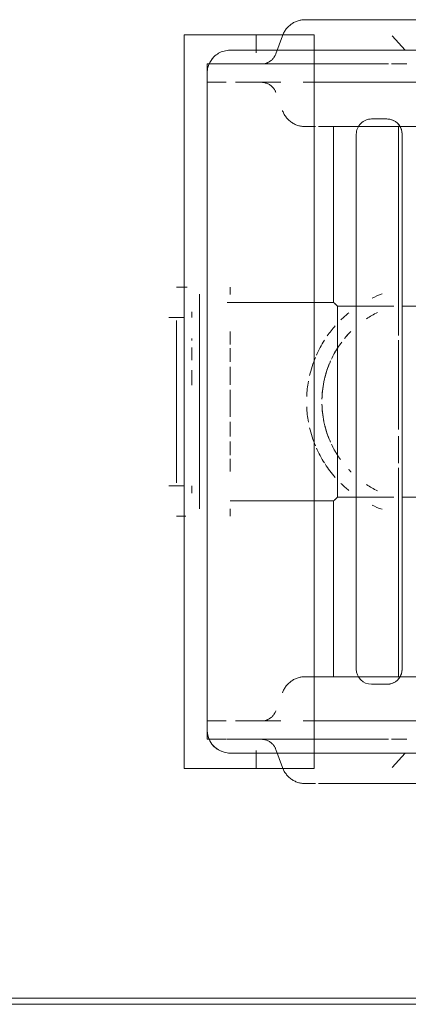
# Model space of a CAD drawing. Header units: millimetres. Extents: x -43279 to 212857, y -33734 to 71307.
# Tile 16 of 70: x -34108 to -34058, y 6186 to 6315. Entities that reach past the tile are written whole.
import ezdxf

# ---------------------------------------------------------------- set-up
doc = ezdxf.new("R2010")
doc.units = ezdxf.units.MM
for name, color, linetype, lineweight in [('M-EQPM', 7, 'Continuous', 18), ('Перекрытия', 7, 'Continuous', 5), ('Стены', 7, 'Continuous', 5)]:
    doc.layers.add(name, color=color, linetype=linetype, lineweight=lineweight)

# ---------------------------------------------------------------- blocks, each defined once
blk = doc.blocks.new('PR_Радиатор_PradoUniversal_PRADO - 22-300-V1661-50_ОВ_L01_Отметка 0_Отопление - зависимый 2')
at = {"layer": 'M-EQPM'}
for p, q in [((532.9, -8), (-532.9, -8)), ((536, -10), (547.4, -10)), ((536, -10), (536, -106)), ((547.4, -10), (553, -10)), ((553, -106), (553, -10)), ((536, -12), (-536, -12)), ((526.5, -21), (528.5, -21)), ((443, -22), (530.23, -22)), ((524.5, -93), (524.5, -23)), ((530.5, -23), (530.5, -93)), ((554, -43), (552.81, -43)), ((530.59, -45.48), (525.59, -45.48)), ((555, -47), (553, -47)), ((553, -47), (555, -47)), ((554, -47.39), (554, -58)), ((554, -58), (554, -68.61)), ((555, -69), (553, -69)), ((553, -69), (555, -69)), ((525.59, -70.52), (530.59, -70.52)), ((552.62, -73), (554, -73)), ((530.23, -94), (443, -94)), ((528.5, -95), (526.5, -95)), ((-536, -104), (536, -104)), ((547.4, -106), (536, -106)), ((553, -106), (547.4, -106)), ((-532.9, -108), (532.9, -108))]:
    blk.add_line(p, q, dxfattribs=at)
at = {"layer": 'M-EQPM', "color": 254, "true_color": 0xe6e6e6}
for p, q in [((524.97, -8), (508.37, -8)), ((508.37, -8), (524.97, -8)), ((524.97, -8), (527.67, -8)), ((527.67, -8), (524.97, -8)), ((532.9, -8), (533.07, -8)), ((539.26, -8.79), (539.35, -8.88)), ((525.79, -10.11), (524.1, -12)), ((524.1, -12), (525.79, -10.11)), ((540, -10), (536, -10)), ((543.6, -10), (540, -10)), ((541.02, -12.48), (540.16, -10.11)), ((550.2, -10), (543.6, -10)), ((543.6, -10), (543.6, -12.32)), ((543.6, -10), (543.6, -12.32)), ((553, -10), (553, -42)), ((-536, -12), (536, -12)), ((547, -12), (536, -12)), ((523.9, -13.8), (525.9, -13.8)), ((526.3, -13.8), (536, -13.8)), ((536, -13.8), (536, -102.2)), ((547.4, -13.8), (536, -13.8)), ((548.85, -13.8), (547.46, -13.8)), ((549.33, -13.8), (550, -13.8)), ((550, -13.8), (549.33, -13.8)), ((550, -15), (550, -13.8)), ((550, -15), (550, -13.8)), ((550, -102.2), (550, -13.8)), ((550, -101), (550, -15)), ((536, -16.2), (498.7, -16.2)), ((528.5, -21), (526.5, -21)), ((510.5, -22), (530.13, -22)), ((524.5, -23), (524.5, -93)), ((525, -49.35), (525, -22)), ((530.5, -93), (530.5, -23)), ((531.69, -22), (532.9, -22)), ((533.11, -22), (533.5, -22)), ((533.5, -45), (533.5, -22)), ((533.5, -45), (533.5, -22)), ((535.85, -22), (535.97, -22)), ((553, -44.14), (553, -42)), ((553, -42), (553, -46.69)), ((553, -74), (553, -42)), ((536, -45), (533.5, -45)), ((536, -45), (533.5, -45)), ((551, -43.95), (551, -58)), ((551, -45), (551, -45.99)), ((524.52, -45.48), (522.46, -45.48)), ((532.95, -45.48), (531.22, -45.48)), ((532.95, -45.48), (532.95, -58)), ((554, -58), (554, -47.39)), ((525, -53.5), (525, -49.95)), ((525, -66.05), (525, -54.37)), ((532.95, -58), (532.95, -70.52)), ((551, -58), (551, -72.05)), ((554, -66.33), (554, -58)), ((525, -94), (525, -66.65)), ((554, -68.61), (554, -66.6)), ((553, -69.31), (553, -74)), ((522.69, -70.52), (524.52, -70.52)), ((531.22, -70.52), (532.95, -70.52)), ((551, -70.01), (551, -71)), ((533.5, -71), (536, -71)), ((533.5, -71), (536, -71)), ((533.5, -94), (533.5, -71)), ((533.5, -94), (533.5, -71)), ((553, -74), (553, -71.86)), ((553, -74), (553, -106)), ((530.13, -94), (510.5, -94)), ((532.9, -94), (531.69, -94)), ((533.5, -94), (533.11, -94)), ((526.5, -95), (528.5, -95)), ((499.73, -99.8), (536, -99.8)), ((550, -102.2), (550, -101)), ((550, -102.2), (550, -101)), ((525.9, -102.2), (523.9, -102.2)), ((536, -102.2), (526.3, -102.2)), ((536, -102.2), (548.79, -102.2)), ((549.33, -102.2), (550, -102.2)), ((550, -102.2), (549.33, -102.2)), ((536, -104), (-536, -104)), ((525.79, -105.89), (524.1, -104)), ((524.1, -104), (525.79, -105.89)), ((536, -104), (547, -104)), ((540.16, -105.89), (541.02, -103.52)), ((543.6, -103.68), (543.6, -106)), ((543.6, -103.68), (543.6, -106)), ((536, -106), (540, -106)), ((540, -106), (543.6, -106)), ((540.16, -105.89), (540.11, -106.01)), ((543.6, -106), (550.2, -106)), ((524.97, -108), (508.37, -108)), ((508.37, -108), (524.97, -108)), ((524.97, -108), (526.88, -108)), ((526.88, -108), (524.97, -108)), ((539.31, -107.16), (539.21, -107.24))]:
    blk.add_line(p, q, dxfattribs=at)
at = {"layer": 'M-EQPM', "color": 7, "true_color": 0xfcfcfc}
for p, q in [((536, -12), (547, -12)), ((536, -13.8), (532.9, -13.8)), ((536, -13.8), (542.9, -13.8)), ((536.14, -13.8), (536, -13.8)), ((541.94, -13.55), (542.01, -13.59)), ((545, -13.8), (546.29, -13.8)), ((546.29, -13.8), (545, -13.8)), ((547.4, -13.8), (545, -13.8)), ((548.8, -13.8), (547.46, -13.8)), ((547.5, -13.8), (548.54, -13.8)), ((549.33, -13.8), (547.5, -13.8)), ((548.54, -13.8), (549.33, -13.8)), ((550, -15), (550, -101)), ((550, -16.2), (550, -15)), ((550, -42), (550, -15)), ((532.9, -16.2), (536, -16.2)), ((537.43, -16.2), (536, -16.2)), ((545, -16.2), (540.36, -16.2)), ((541.52, -16.75), (541.47, -16.81)), ((541.58, -16.7), (541.52, -16.75)), ((541.64, -16.64), (541.58, -16.7)), ((541.71, -16.6), (541.64, -16.64)), ((541.77, -16.55), (541.71, -16.6)), ((541.84, -16.51), (541.77, -16.55)), ((541.91, -16.46), (541.84, -16.51)), ((542.2, -16.33), (542.12, -16.36)), ((542.27, -16.3), (542.2, -16.33)), ((542.35, -16.28), (542.27, -16.3)), ((542.42, -16.26), (542.35, -16.28)), ((542.5, -16.24), (542.42, -16.26)), ((542.58, -16.23), (542.5, -16.24)), ((542.66, -16.21), (542.58, -16.23)), ((542.74, -16.21), (542.66, -16.21)), ((542.82, -16.2), (542.74, -16.21)), ((545, -16.2), (546.29, -16.2)), ((546.29, -16.2), (545, -16.2)), ((547.5, -16.2), (548.54, -16.2)), ((548.54, -16.2), (547.5, -16.2)), ((549.33, -16.2), (549.83, -16.2)), ((550, -16.2), (549.33, -16.2)), ((549.83, -16.2), (550, -16.2)), ((541.07, -17.4), (541.04, -17.48)), ((541.31, -16.99), (541.26, -17.05)), ((541.47, -16.81), (541.41, -16.87)), ((539.81, -20.58), (539.74, -20.68)), ((539.88, -20.47), (539.81, -20.58)), ((539.94, -20.36), (539.88, -20.47)), ((537.98, -21.89), (537.85, -21.92)), ((538.1, -21.86), (537.98, -21.89)), ((538.22, -21.81), (538.1, -21.86)), ((538.34, -21.77), (538.22, -21.81)), ((538.69, -21.61), (538.57, -21.66)), ((539.11, -21.32), (539.01, -21.4)), ((539.21, -21.24), (539.11, -21.32)), ((524.98, -22), (512.04, -22)), ((530.13, -22), (513.87, -22)), ((525, -22), (530.13, -22)), ((525, -22), (525, -49.35)), ((532.9, -22), (533.07, -22)), ((533.11, -22), (533.5, -22)), ((533.5, -22), (533.11, -22)), ((535.97, -22), (536.08, -22)), ((536.41, -22), (536.32, -22)), ((536.5, -22), (536.41, -22)), ((536.59, -22), (536.5, -22)), ((536.66, -22), (536.74, -22)), ((537.14, -22), (537.13, -22)), ((537.15, -22), (537.14, -22)), ((537.14, -22), (537.15, -22)), ((537.22, -22), (537.15, -22)), ((537.35, -21.99), (537.22, -22)), ((550, -44.14), (550, -42)), ((550, -42), (550, -42.55)), ((550, -58), (550, -42)), ((547, -43.97), (547, -43)), ((547, -43), (547, -43.95)), ((550, -42.55), (550, -44.14)), ((546.93, -45), (536, -45)), ((546.93, -45), (536, -45)), ((553, -46.69), (553, -44.14)), ((525.59, -45.48), (530.59, -45.48)), ((528.84, -45.48), (526.69, -45.48)), ((531.33, -45.48), (532.95, -45.48)), ((532.95, -45.48), (531.56, -45.48)), ((532.95, -48.1), (532.95, -45.48)), ((532.95, -47.55), (532.95, -45.48)), ((552, -46.25), (552, -46)), ((552, -46), (552, -46.25)), ((552, -47), (552, -46.25)), ((552, -46.25), (552, -47)), ((551, -46.55), (551, -49.83)), ((553, -48.19), (553, -50)), ((525, -49.95), (525, -53.5)), ((551, -50.78), (551, -52.31)), ((553, -51.38), (553, -53.69)), ((551, -53.03), (551, -55.08)), ((525, -54.37), (525, -66.05)), ((553, -54.57), (553, -57.11)), ((551, -55.46), (551, -58)), ((550, -74), (550, -58)), ((551, -58), (551, -59.97)), ((553, -58.64), (553, -60.42)), ((551, -60.1), (551, -62.97)), ((551, -63.69), (551, -65.22)), ((553, -64.24), (553, -65.96)), ((525, -66.65), (525, -94)), ((551, -66.42), (551, -67.19)), ((553, -66), (553, -66.27)), ((553, -66.9), (553, -68.66)), ((532.95, -70.52), (532.95, -67.9)), ((551, -67.19), (551, -69.45)), ((532.95, -70.52), (532.95, -68.45)), ((552, -69), (552, -69.75)), ((552, -69.75), (552, -69)), ((553, -71.86), (553, -69.31)), ((530.59, -70.52), (525.59, -70.52)), ((526.69, -70.52), (528.84, -70.52)), ((532.95, -70.52), (531.33, -70.52)), ((531.56, -70.52), (532.95, -70.52)), ((536, -71), (547, -71)), ((536, -71), (547.4, -71)), ((547, -72.03), (547, -73)), ((547, -73), (547, -72.03)), ((550, -73.45), (550, -71.86)), ((550, -71.86), (550, -74)), ((550, -74), (550, -73.45)), ((550, -101), (550, -74)), ((512.04, -94), (530.13, -94)), ((512.04, -94), (524.98, -94)), ((530.13, -94), (525, -94)), ((531.27, -94), (530.13, -94)), ((533.11, -94), (531.96, -94)), ((533.05, -94), (532.9, -94)), ((533.5, -94), (533.11, -94)), ((533.11, -94), (533.5, -94)), ((536.57, -94), (536.65, -94)), ((536.65, -94), (536.73, -94)), ((536.93, -94), (536.88, -94)), ((536.92, -94), (536.97, -94)), ((536.98, -94), (536.93, -94)), ((537.03, -94), (536.98, -94)), ((537.06, -94), (537.03, -94)), ((537.09, -94), (537.06, -94)), ((537.12, -94), (537.09, -94)), ((537.11, -94), (537.13, -94)), ((537.13, -94), (537.12, -94)), ((537.13, -94), (537.14, -94)), ((537.14, -94), (537.15, -94)), ((537.15, -94), (537.28, -94)), ((537.28, -94), (537.4, -94.01)), ((537.4, -94.01), (537.53, -94.02)), ((537.53, -94.02), (537.66, -94.04)), ((537.66, -94.04), (537.78, -94.06)), ((537.78, -94.06), (537.91, -94.09)), ((538.51, -94.3), (538.63, -94.36)), ((539.16, -94.71), (539.26, -94.79)), ((539.35, -94.88), (539.44, -94.97)), ((539.69, -95.26), (539.77, -95.36)), ((539.77, -95.36), (539.84, -95.47)), ((540.08, -95.92), (540.13, -96.04)), ((540.13, -96.04), (540.16, -96.11)), ((541.12, -98.7), (541.15, -98.77)), ((541.24, -98.91), (541.28, -98.98)), ((536, -99.8), (532.9, -99.8)), ((536, -99.8), (537.43, -99.8)), ((540.36, -99.8), (545, -99.8)), ((541.61, -99.33), (541.67, -99.38)), ((541.67, -99.38), (541.74, -99.43)), ((541.74, -99.43), (541.8, -99.47)), ((541.8, -99.47), (541.87, -99.51)), ((542.15, -99.66), (542.23, -99.68)), ((542.62, -99.78), (542.7, -99.79)), ((542.7, -99.79), (542.78, -99.8)), ((542.78, -99.8), (542.86, -99.8)), ((545, -99.8), (546.29, -99.8)), ((546.29, -99.8), (545, -99.8)), ((547.5, -99.8), (549.83, -99.8)), ((550, -99.8), (547.5, -99.8)), ((549.83, -99.8), (550, -99.8)), ((550, -101), (550, -99.8)), ((532.9, -102.2), (536, -102.2)), ((542.9, -102.2), (536, -102.2)), ((536, -102.2), (536.14, -102.2)), ((542.35, -102.28), (542.27, -102.3)), ((542.42, -102.26), (542.35, -102.28)), ((545, -102.2), (546.29, -102.2)), ((546.29, -102.2), (545, -102.2)), ((545, -102.2), (548.79, -102.2)), ((547.5, -102.2), (548.54, -102.2)), ((548.54, -102.2), (547.5, -102.2)), ((548.54, -102.2), (549.33, -102.2)), ((549.33, -102.2), (548.54, -102.2)), ((547, -104), (536, -104)), ((526.88, -108), (527.67, -108)), ((527.67, -108), (526.88, -108)), ((532.92, -108), (532.9, -108))]:
    blk.add_line(p, q, dxfattribs=at)
at = {"layer": 'M-EQPM', "color": 7, "true_color": 0xfefefe}
for p, q in [((541.02, -12.48), (541.05, -12.56)), ((525.9, -13.8), (523.9, -13.8)), ((532.9, -13.8), (526.3, -13.8)), ((542.9, -13.8), (536, -13.8)), ((540, -13.8), (536.14, -13.8)), ((542.9, -13.8), (540, -13.8)), ((542.78, -13.8), (542.86, -13.8)), ((542.86, -13.8), (542.9, -13.8)), ((498.7, -16.2), (532.9, -16.2)), ((536, -16.2), (537.43, -16.2)), ((540.36, -16.2), (545, -16.2)), ((542.9, -16.2), (542.82, -16.2)), ((548.54, -16.2), (549.33, -16.2)), ((549.33, -16.2), (548.54, -16.2)), ((541.04, -17.48), (541.02, -17.52)), ((539.31, -21.16), (539.21, -21.24)), ((510.5, -22), (524.98, -22)), ((512.04, -22), (524.98, -22)), ((524.98, -22), (519.02, -22)), ((530.13, -22), (525, -22)), ((530.13, -22), (531.27, -22)), ((531.27, -22), (530.13, -22)), ((530.13, -22), (531.27, -22)), ((531.27, -22), (530.13, -22)), ((531.27, -22), (531.96, -22)), ((531.96, -22), (531.27, -22)), ((531.27, -22), (531.96, -22)), ((531.96, -22), (531.27, -22)), ((531.96, -22), (533.11, -22)), ((533.11, -22), (531.96, -22)), ((531.96, -22), (533.11, -22)), ((533.11, -22), (531.96, -22)), ((532.92, -22), (532.9, -22)), ((533.09, -22), (532.92, -22)), ((533.5, -22), (533.11, -22)), ((547, -45), (546.93, -45)), ((522.46, -45.48), (524.52, -45.48)), ((526.73, -45.48), (527.98, -45.48)), ((530.13, -45.48), (531.25, -45.48)), ((531.22, -45.48), (531.33, -45.48)), ((531.56, -45.48), (531.24, -45.48)), ((531.25, -45.48), (531.82, -45.48)), ((531.82, -45.48), (532.95, -45.48)), ((532.95, -45.48), (532.95, -46.61)), ((532.95, -50.14), (532.95, -47.55)), ((550, -46.41), (550, -46.41)), ((531.19, -48.81), (531.2, -48.82)), ((532.95, -48.02), (532.95, -50.24)), ((532.95, -58), (532.95, -48.1)), ((547, -50.5), (547, -48.85)), ((551, -49.67), (551, -48.56)), ((551, -49.83), (551, -48.81)), ((553, -50), (553, -48.19)), ((532.95, -58), (532.95, -50.3)), ((547, -50.98), (547, -52.26)), ((547, -52.79), (547, -50.98)), ((547, -51.08), (547, -52.31)), ((547, -52.31), (547, -51.08)), ((550, -50.75), (550, -52.94)), ((550, -53.33), (550, -51.14)), ((550, -51.14), (550, -53.33)), ((551, -52.26), (551, -50.67)), ((551, -52.31), (551, -50.78)), ((553, -53.69), (553, -51.38)), ((547, -53.43), (547, -55.36)), ((547, -55.36), (547, -53.43)), ((547, -53.45), (547, -55.36)), ((547, -55.36), (547, -53.45)), ((550, -53.47), (550, -55.43)), ((550, -55.66), (550, -53.86)), ((550, -53.86), (550, -55.66)), ((551, -55.07), (551, -52.99)), ((551, -55.08), (551, -53.03)), ((553, -57.11), (553, -54.57)), ((547, -56.02), (547, -58)), ((547, -58), (547, -56.02)), ((547, -56.02), (547, -58)), ((547, -58), (547, -56.02)), ((550, -58), (550, -55.6)), ((550, -55.6), (550, -58)), ((550, -59.7), (550, -55.81)), ((550, -55.81), (550, -59.7)), ((550, -58), (550, -55.82)), ((550, -55.82), (550, -58)), ((551, -58), (551, -55.46)), ((551, -58), (551, -55.46)), ((532.95, -65.86), (532.95, -58)), ((532.95, -65.7), (532.95, -58)), ((547, -58), (547, -59.54)), ((547, -59.54), (547, -58)), ((547, -58), (547, -59.54)), ((547, -59.54), (547, -58)), ((550, -59.7), (550, -58)), ((550, -58), (550, -59.7)), ((550, -59.86), (550, -58)), ((550, -58), (550, -59.86)), ((551, -59.97), (551, -58)), ((551, -59.97), (551, -58)), ((553, -60.42), (553, -58.64)), ((547, -62.57), (547, -60.2)), ((550, -61.11), (550, -59.85)), ((550, -59.85), (550, -61.11)), ((550, -62.14), (550, -59.85)), ((550, -59.85), (550, -62.14)), ((550, -61.42), (550, -60.03)), ((550, -60.03), (550, -62.53)), ((551, -62.97), (551, -60.1)), ((551, -63.01), (551, -60.11)), ((552, -60.15), (552, -62.14)), ((552, -62.14), (552, -60.15)), ((552, -60.16), (552, -61.75)), ((552, -61.75), (552, -60.16)), ((547, -60.92), (547, -62.55)), ((547, -62.55), (547, -60.92)), ((547, -60.93), (547, -62.57)), ((550, -64.86), (550, -62.67)), ((550, -62.67), (550, -64.86)), ((550, -62.68), (550, -64)), ((550, -64), (550, -62.68)), ((550, -64.45), (550, -63.06)), ((550, -63.06), (550, -65.25)), ((547, -65.02), (547, -63.21)), ((547, -63.69), (547, -64.92)), ((547, -64.92), (547, -63.69)), ((547, -63.74), (547, -65.02)), ((551, -65.22), (551, -63.69)), ((551, -65.33), (551, -63.74)), ((552, -63.43), (552, -65.07)), ((552, -65.07), (552, -63.43)), ((553, -65.96), (553, -64.24)), ((547, -66.6), (547, -65.5)), ((532.95, -68.45), (532.95, -65.86)), ((532.95, -66.38), (532.95, -67.98)), ((532.95, -67.9), (532.95, -66.43)), ((547, -66.42), (547, -67.19)), ((547, -67.19), (547, -66.42)), ((550, -66.27), (550, -66)), ((550, -66), (550, -66.27)), ((550, -66.27), (550, -66.49)), ((550, -66.49), (550, -66.27)), ((551, -67.19), (551, -66.42)), ((552, -65.99), (552, -66.27)), ((552, -66.27), (552, -65.99)), ((553, -66.27), (553, -66)), ((553, -68.66), (553, -66.9)), ((532.95, -69.39), (532.95, -70.52)), ((550, -69.59), (550, -69.59)), ((524.52, -70.52), (522.69, -70.52)), ((527.98, -70.52), (526.73, -70.52)), ((531.25, -70.52), (530.13, -70.52)), ((531.33, -70.52), (531.22, -70.52)), ((531.24, -70.52), (531.56, -70.52)), ((531.82, -70.52), (531.25, -70.52)), ((532.95, -70.52), (531.82, -70.52)), ((552, -69.75), (552, -69.75)), ((510.5, -94), (524.98, -94)), ((524.98, -94), (510.5, -94)), ((524.98, -94), (512.04, -94)), ((525, -94), (530.13, -94)), ((530.13, -94), (531.27, -94)), ((531.27, -94), (530.13, -94)), ((530.13, -94), (531.27, -94)), ((531.27, -94), (531.96, -94)), ((531.96, -94), (531.27, -94)), ((531.27, -94), (531.96, -94)), ((531.96, -94), (531.27, -94)), ((531.96, -94), (533.11, -94)), ((533.11, -94), (531.96, -94)), ((531.96, -94), (533.11, -94)), ((532.9, -94), (533.07, -94)), ((533.07, -94), (533.24, -94)), ((533.11, -94), (533.5, -94)), ((539.26, -94.79), (539.35, -94.88)), ((541.02, -98.48), (541.05, -98.56)), ((532.9, -99.8), (499.73, -99.8)), ((537.43, -99.8), (536, -99.8)), ((545, -99.8), (540.36, -99.8)), ((542.86, -99.8), (542.9, -99.8)), ((523.9, -102.2), (525.9, -102.2)), ((526.3, -102.2), (532.9, -102.2)), ((536, -102.2), (542.9, -102.2)), ((536.14, -102.2), (540, -102.2)), ((540, -102.2), (542.9, -102.2)), ((542.82, -102.2), (542.74, -102.21)), ((542.9, -102.2), (542.82, -102.2)), ((541.04, -103.48), (541.02, -103.52)), ((541.07, -103.4), (541.04, -103.48))]:
    blk.add_line(p, q, dxfattribs=at)
at = {"layer": 'M-EQPM', "flags": 128}
for points in [[(535.42, -8), (535.28, -8), (535.14, -8), (534.99, -8), (534.84, -8), (534.69, -8), (534.53, -8), (534.38, -8), (534.22, -8), (534.05, -8), (533.89, -8), (533.72, -8), (533.56, -8), (533.39, -8), (533.22, -8), (533.05, -8), (532.9, -8)], [(533.07, -8), (533.24, -8), (533.41, -8), (533.58, -8), (533.74, -8), (533.91, -8), (534.07, -8), (534.24, -8), (534.4, -8), (534.55, -8), (534.71, -8), (534.86, -8), (535.01, -8), (535.16, -8), (535.3, -8), (535.33, -8)], [(537.15, -8), (537.14, -8), (537.13, -8), (537.12, -8), (537.09, -8), (537.06, -8), (537.03, -8), (536.98, -8), (536.93, -8), (536.88, -8), (536.81, -8), (536.74, -8), (536.67, -8), (536.59, -8), (536.5, -8), (536.41, -8), (536.31, -8), (536.2, -8), (536.09, -8), (535.98, -8), (535.86, -8), (535.85, -8)], [(535.95, -8), (536.07, -8), (536.18, -8), (536.28, -8), (536.38, -8), (536.48, -8), (536.57, -8), (536.65, -8), (536.73, -8), (536.8, -8), (536.86, -8), (536.92, -8), (536.97, -8), (537.02, -8), (537.06, -8), (537.09, -8), (537.11, -8), (537.13, -8), (537.14, -8), (537.15, -8)], [(537.15, -8), (537.28, -8), (537.4, -8.01), (537.53, -8.02), (537.66, -8.04), (537.78, -8.06), (537.91, -8.09), (538.03, -8.12), (538.15, -8.16), (538.28, -8.21), (538.39, -8.25), (538.51, -8.3), (538.63, -8.36), (538.74, -8.42), (538.85, -8.49), (538.95, -8.56), (539.06, -8.63), (539.16, -8.71), (539.26, -8.79)], [(539.35, -8.88), (539.44, -8.97), (539.53, -9.06), (539.61, -9.16), (539.69, -9.26), (539.77, -9.36), (539.84, -9.47), (539.91, -9.58), (539.97, -9.69), (540.03, -9.81), (540.08, -9.92)], [(540.11, -106.01), (540.06, -106.13), (540, -106.25), (539.94, -106.36), (539.88, -106.47), (539.81, -106.58), (539.74, -106.68), (539.66, -106.78), (539.58, -106.88), (539.49, -106.98), (539.4, -107.07), (539.31, -107.16)], [(532.9, -108), (533.07, -108), (533.24, -108), (533.41, -108), (533.58, -108), (533.74, -108), (533.91, -108), (534.07, -108), (534.24, -108), (534.4, -108), (534.55, -108), (534.71, -108), (534.86, -108), (535.01, -108), (535.16, -108), (535.3, -108), (535.42, -108)], [(535.96, -108), (535.84, -108), (535.72, -108), (535.59, -108), (535.45, -108), (535.31, -108), (535.17, -108), (535.03, -108), (534.88, -108), (534.73, -108), (534.57, -108), (534.41, -108), (534.25, -108), (534.09, -108), (533.93, -108), (533.76, -108), (533.6, -108), (533.43, -108), (533.26, -108), (533.09, -108), (532.92, -108)], [(535.85, -108), (535.97, -108), (536.08, -108), (536.19, -108), (536.3, -108), (536.4, -108), (536.49, -108), (536.58, -108), (536.66, -108), (536.74, -108), (536.81, -108), (536.87, -108), (536.93, -108), (536.98, -108), (537.02, -108), (537.06, -108), (537.09, -108), (537.12, -108), (537.13, -108), (537.14, -108), (537.15, -108)], [(537.15, -108), (537.14, -108), (537.13, -108), (537.12, -108), (537.09, -108), (537.06, -108), (537.03, -108), (536.98, -108), (536.93, -108), (536.88, -108), (536.81, -108), (536.74, -108), (536.67, -108), (536.59, -108), (536.5, -108), (536.41, -108), (536.32, -108)], [(539.21, -107.24), (539.11, -107.32), (539.01, -107.4), (538.91, -107.47), (538.8, -107.54), (538.69, -107.61), (538.57, -107.66), (538.46, -107.72), (538.34, -107.77), (538.22, -107.81), (538.1, -107.86), (537.98, -107.89), (537.85, -107.92), (537.73, -107.95), (537.6, -107.97), (537.47, -107.98), (537.35, -107.99), (537.22, -108), (537.15, -108)]]:
    blk.add_lwpolyline(points, dxfattribs=at)
at = {"layer": 'M-EQPM', "color": 254, "true_color": 0xe6e6e6, "flags": 128}
for points in [[(540.08, -9.92), (540.13, -10.04), (540.16, -10.11)], [(533.07, -22), (533.24, -22), (533.41, -22), (533.58, -22), (533.74, -22), (533.91, -22), (534.07, -22), (534.24, -22), (534.4, -22), (534.55, -22), (534.71, -22), (534.86, -22), (535.01, -22), (535.16, -22), (535.3, -22), (535.42, -22)], [(535.96, -22), (535.84, -22), (535.72, -22), (535.59, -22), (535.45, -22), (535.31, -22), (535.17, -22), (535.03, -22), (534.88, -22), (534.73, -22), (534.57, -22), (534.41, -22), (534.25, -22), (534.09, -22), (533.93, -22), (533.76, -22), (533.6, -22)], [(535.42, -94), (535.28, -94), (535.14, -94), (534.99, -94), (534.84, -94), (534.69, -94), (534.53, -94), (534.38, -94), (534.22, -94), (534.05, -94), (533.89, -94), (533.72, -94), (533.56, -94), (533.39, -94), (533.22, -94), (533.05, -94)], [(533.58, -94), (533.74, -94), (533.91, -94), (534.07, -94), (534.24, -94), (534.4, -94), (534.55, -94), (534.71, -94), (534.86, -94), (535.01, -94), (535.16, -94), (535.3, -94), (535.33, -94)], [(535.98, -94), (535.86, -94), (535.85, -94)]]:
    blk.add_lwpolyline(points, dxfattribs=at)
at = {"layer": 'M-EQPM', "color": 7, "true_color": 0xfcfcfc, "flags": 128}
for points in [[(541.05, -12.56), (541.08, -12.63), (541.12, -12.7)], [(541.12, -12.7), (541.15, -12.77), (541.19, -12.84)], [(541.19, -12.84), (541.24, -12.91), (541.28, -12.98), (541.33, -13.04), (541.38, -13.1), (541.44, -13.16)], [(541.44, -13.16), (541.49, -13.22), (541.55, -13.27)], [(541.55, -13.27), (541.61, -13.33), (541.67, -13.38)], [(541.67, -13.38), (541.74, -13.43), (541.8, -13.47), (541.87, -13.51), (541.94, -13.55)], [(542.15, -13.66), (542.23, -13.68), (542.31, -13.71)], [(542.31, -13.71), (542.38, -13.73), (542.46, -13.75), (542.54, -13.77), (542.62, -13.78), (542.7, -13.79), (542.78, -13.8)], [(542.12, -16.36), (542.05, -16.39), (541.98, -16.43), (541.91, -16.46)], [(541.14, -17.26), (541.1, -17.33), (541.07, -17.4)], [(541.26, -17.05), (541.22, -17.12), (541.18, -17.19), (541.14, -17.26)], [(541.41, -16.87), (541.36, -16.93), (541.31, -16.99)], [(540.16, -19.89), (540.11, -20.01), (540.06, -20.13), (540, -20.25), (539.94, -20.36)], [(538.57, -21.66), (538.46, -21.72), (538.34, -21.77)], [(539.01, -21.4), (538.91, -21.47), (538.8, -21.54), (538.69, -21.61)], [(539.74, -20.68), (539.66, -20.78), (539.58, -20.88), (539.49, -20.98), (539.4, -21.07), (539.31, -21.16)], [(536.08, -22), (536.19, -22), (536.3, -22), (536.4, -22), (536.49, -22)], [(536.49, -22), (536.58, -22), (536.66, -22)], [(536.98, -22), (536.93, -22), (536.88, -22), (536.81, -22), (536.74, -22), (536.67, -22), (536.59, -22)], [(536.74, -22), (536.81, -22), (536.87, -22), (536.93, -22), (536.98, -22), (537.02, -22), (537.06, -22), (537.09, -22), (537.12, -22)], [(537.13, -22), (537.12, -22), (537.09, -22), (537.06, -22), (537.03, -22), (536.98, -22)], [(537.12, -22), (537.13, -22), (537.14, -22)], [(537.6, -21.97), (537.47, -21.98), (537.35, -21.99)], [(537.85, -21.92), (537.73, -21.95), (537.6, -21.97)], [(535.95, -94), (536.07, -94), (536.18, -94), (536.28, -94), (536.38, -94), (536.48, -94), (536.57, -94)], [(536.2, -94), (536.09, -94), (535.98, -94)], [(536.5, -94), (536.41, -94), (536.31, -94), (536.2, -94)], [(536.74, -94), (536.67, -94), (536.59, -94), (536.5, -94)], [(536.73, -94), (536.8, -94), (536.86, -94), (536.92, -94)], [(536.88, -94), (536.81, -94), (536.74, -94)], [(536.97, -94), (537.02, -94), (537.06, -94), (537.09, -94), (537.11, -94)], [(537.15, -94), (537.14, -94), (537.13, -94)], [(537.91, -94.09), (538.03, -94.12), (538.15, -94.16), (538.28, -94.21)], [(538.28, -94.21), (538.39, -94.25), (538.51, -94.3)], [(538.63, -94.36), (538.74, -94.42), (538.85, -94.49)], [(538.85, -94.49), (538.95, -94.56), (539.06, -94.63), (539.16, -94.71)], [(539.44, -94.97), (539.53, -95.06), (539.61, -95.16), (539.69, -95.26)], [(539.84, -95.47), (539.91, -95.58), (539.97, -95.69), (540.03, -95.81), (540.08, -95.92)], [(541.05, -98.56), (541.08, -98.63), (541.12, -98.7)], [(541.15, -98.77), (541.19, -98.84), (541.24, -98.91)], [(541.28, -98.98), (541.33, -99.04), (541.38, -99.1)], [(541.38, -99.1), (541.44, -99.16), (541.49, -99.22), (541.55, -99.27), (541.61, -99.33)], [(541.87, -99.51), (541.94, -99.55), (542.01, -99.59), (542.08, -99.62), (542.15, -99.66)], [(542.23, -99.68), (542.31, -99.71), (542.38, -99.73), (542.46, -99.75), (542.54, -99.77), (542.62, -99.78)], [(541.31, -102.99), (541.26, -103.05), (541.22, -103.12), (541.18, -103.19)], [(541.98, -102.43), (541.91, -102.46), (541.84, -102.51), (541.77, -102.55), (541.71, -102.6), (541.64, -102.64), (541.58, -102.7), (541.52, -102.75), (541.47, -102.81), (541.41, -102.87), (541.36, -102.93), (541.31, -102.99)], [(542.27, -102.3), (542.2, -102.33), (542.12, -102.36)], [(542.58, -102.23), (542.5, -102.24), (542.42, -102.26)], [(542.74, -102.21), (542.66, -102.21), (542.58, -102.23)], [(541.18, -103.19), (541.14, -103.26), (541.1, -103.33), (541.07, -103.4)]]:
    blk.add_lwpolyline(points, dxfattribs=at)
at = {"layer": 'M-EQPM', "color": 7, "true_color": 0xfefefe, "flags": 128}
for points in [[(542.01, -13.59), (542.08, -13.62), (542.15, -13.66)], [(533.6, -22), (533.43, -22), (533.26, -22), (533.09, -22)], [(533.24, -94), (533.41, -94), (533.58, -94)], [(542.12, -102.36), (542.05, -102.39), (541.98, -102.43)]]:
    blk.add_lwpolyline(points, dxfattribs=at)
at = {"layer": 'M-EQPM', "color": 7, "true_color": 0xfcfcfc}
for centre, radius, start, end in [((547, -15), 3, 75, 90), ((547, -15), 3, 0, 15), ((522, -58), 15, 64.5981, 69.9729), ((522, -58), 13, 56.6653, 63.8125), ((522, -58), 15, 45.509, 50.8406), ((522, -58), 13, 296.1875, 303.3347), ((522, -58), 15, 309.1594, 314.491), ((522, -58), 15, 290.0271, 295.4019), ((547, -101), 3, 345, 0), ((547, -101), 3, 270, 285), ((547, -101), 3, 300, 315), ((547, -101), 3, 300, 315)]:
    blk.add_arc(centre, radius, start, end, dxfattribs=at)
at = {"layer": 'M-EQPM', "color": 7, "true_color": 0xfefefe}
for centre, radius, start, end in [((547, -15), 3, 75, 90), ((522, -58), 15, 64.5981, 69.9729), ((522, -58), 15, 45.509, 50.8406), ((522, -58), 13, 43.0296, 44.8355), ((522, -58), 15, 32.942, 41.4371), ((522, -58), 15, 32.942, 41.4371), ((522, -58), 15, 23.8763, 32.3527), ((522, -58), 15, 23.8763, 32.3527), ((522, -58), 13, 28.2878, 35.5821), ((522, -58), 13, 13.91, 24.1752), ((522, -58), 15, 13.1262, 22.6554), ((522, -58), 15, 13.1262, 22.6554), ((522, -58), 13, 1.5344, 13.2054), ((522, -58), 15, 2.6301, 10.2426), ((522, -58), 15, 2.6301, 10.2426), ((522, -58), 13, 346.8962, 358.4656), ((522, -58), 15, 349.7574, 357.3699), ((522, -58), 15, 349.7574, 357.3699), ((522, -58), 13, 335.8248, 346.09), ((522, -58), 15, 337.3446, 346.8738), ((522, -58), 15, 337.3446, 346.8738), ((522, -58), 13, 323.0937, 331.7122), ((522, -58), 15, 327.6473, 336.1237), ((522, -58), 15, 327.6473, 336.1237), ((522, -58), 13, 315, 319.6127), ((522, -58), 13, 315.1645, 320.4406), ((522, -58), 15, 318.5629, 324.9977), ((522, -58), 15, 318.5629, 324.9977), ((522, -58), 15, 309.1594, 314.491), ((522, -58), 15, 290.0271, 295.4019), ((547, -101), 3, 270, 285)]:
    blk.add_arc(centre, radius, start, end, dxfattribs=at)
at = {"layer": 'M-EQPM', "color": 254, "true_color": 0xe6e6e6}
for centre, radius, start, end in [((547, -15), 3, 360, 75), ((547, -15), 3, 15, 75), ((526.5, -23), 2, 90, 105), ((528.5, -23), 2, 0, 90), ((528.5, -93), 2, 270, 0), ((526.5, -93), 2, 255, 270), ((547, -101), 3, 315, 360), ((547, -101), 3, 315, 345), ((547, -101), 3, 285, 300), ((547, -101), 3, 285, 300)]:
    blk.add_arc(centre, radius, start, end, dxfattribs=at)
at = {"layer": 'M-EQPM'}
for centre, start, end in [((526.5, -23), 90, 180), ((526.5, -23), 105, 180), ((528.5, -23), 0, 90), ((526.5, -93), 180, 270), ((526.5, -93), 180, 255), ((528.5, -93), 270, 0)]:
    blk.add_arc(centre, 2, start, end, dxfattribs=at)
at = {"layer": 'M-EQPM', "color": 7, "true_color": 0xfefefe}
for points in [[(533.5, -45), (533.5, -45), (533.41, -45.08), (533.13, -45.32), (532.95, -45.48)], [(533.36, -45.12), (533.45, -45.04), (533.5, -45), (533.5, -45)], [(532.95, -45.48), (533.13, -45.32), (533.27, -45.2), (533.36, -45.12)], [(532.95, -45.48), (533.13, -45.32), (533.27, -45.2), (533.36, -45.12)], [(533.75, -52.44), (533.52, -51.93), (533.25, -51.45), (532.95, -51)], [(534.66, -55.04), (534.5, -54.35), (534.28, -53.7), (534.03, -53.07)], [(534.99, -57.66), (534.97, -56.91), (534.89, -56.16), (534.75, -55.44)], [(534.75, -60.56), (534.89, -59.84), (534.97, -59.09), (534.99, -58.34)], [(534.03, -62.93), (534.28, -62.3), (534.5, -61.65), (534.66, -60.96)], [(532.95, -65), (533.25, -64.55), (533.52, -64.07), (533.75, -63.56)], [(532.95, -70.52), (533.13, -70.68), (533.41, -70.92), (533.5, -71), (533.5, -71)], [(533.36, -70.88), (533.27, -70.8), (533.13, -70.68), (532.95, -70.52)], [(533.36, -70.88), (533.27, -70.8), (533.13, -70.68), (532.95, -70.52)], [(533.5, -71), (533.5, -71), (533.45, -70.96), (533.36, -70.88)]]:
    blk.add_open_spline(points, degree=3, dxfattribs=at)
at = {"layer": 'M-EQPM', "color": 7, "true_color": 0xfcfcfc}
for points in [[(533.36, -45.12), (533.45, -45.04), (533.5, -45), (533.5, -45)], [(533.5, -45), (533.5, -45), (533.45, -45.04), (533.36, -45.12)], [(533.36, -70.88), (533.45, -70.96), (533.5, -71), (533.5, -71)], [(533.5, -71), (533.5, -71), (533.45, -70.96), (533.36, -70.88)]]:
    blk.add_open_spline(points, degree=3, dxfattribs=at)
at = {"layer": 'M-EQPM', "color": 254, "true_color": 0xe6e6e6}
for points in [[(533.36, -45.12), (533.27, -45.2), (533.13, -45.32), (532.95, -45.48)], [(532.95, -70.52), (533.13, -70.68), (533.27, -70.8), (533.36, -70.88)]]:
    blk.add_open_spline(points, degree=3, dxfattribs=at)
blk = doc.blocks.new('A$Cc29e8ddc')
at = {"layer": 'M-EQPM', "color": 254, "true_color": 0xe6e6e6, "rotation": 180}
blk.add_blockref('PR_Радиатор_PradoUniversal_PRADO - 22-300-V1661-50_ОВ_L01_Отметка 0_Отопление - зависимый 2', (1093.41, 20.89), dxfattribs=at)

msp = doc.modelspace()

# ---------------------------------------------------------------- linework, layer by layer
at = {"layer": 'Перекрытия'}
for p, q in [((-33341.58, 6186.02), (-34627.37, 6186.02)), ((-34627.37, 6186.02), (-33341.58, 6186.02))]:
    msp.add_line(p, q, dxfattribs=at)
at = {"layer": 'Стены'}
for p, q in [((-34626.57, 6186.82), (-33341.58, 6186.82)), ((-33341.58, 6186.02), (-34626.57, 6186.02))]:
    msp.add_line(p, q, dxfattribs=at)

# ---------------------------------------------------------------- block references
at = {"layer": 'Стены', "linetype": 'ByBlock'}
msp.add_blockref('A$Cc29e8ddc', (-34627.37, 6186.02), dxfattribs=at)

doc.saveas('drawing.dxf')
